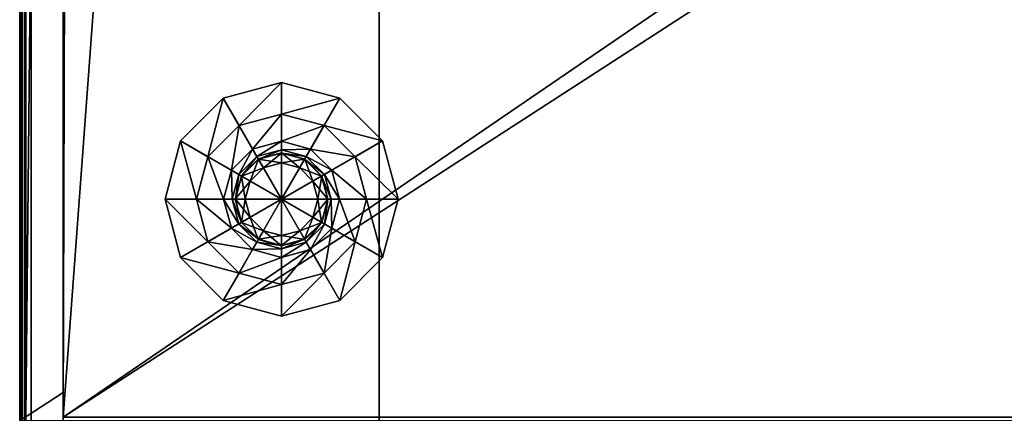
# Model space of a CAD drawing. Header units: centimetres. Extents: x -30.2 to 45.3, y -8.4 to 52.9.
# Tile 242 of 256: x -30.2 to -17.4, y 2.1 to 7.1. Entities that reach past the tile are written whole.
import ezdxf

# ---------------------------------------------------------------- set-up
doc = ezdxf.new("R2010")
doc.units = ezdxf.units.CM
doc.layers.add('RF471304_Body', color=7, linetype='Continuous', true_color=0x1bb158)

msp = doc.modelspace()

# ---------------------------------------------------------------- meshes
at = {"layer": 'RF471304_Body', "color": 213, "true_color": 0xc458e1}
mesh = msp.add_polyface(dxfattribs=at)
corners = [(-22.011, 48.797, 197.682), (-22.011, 48.346, 32.39), (37.276, 48.346, 32.39), (37.276, 48.797, 197.682), (41.365, 49.966, 24.197), (-26.138, 49.966, 24.197), (41.334, 51.851, 24.229), (41.354, 51.837, 24.224), (40.666, 49.966, 7.544), (-26.047, 49.966, 7.544), (-29.599, 2.002, -0.249), (40.754, 49.966, -0.249), (44.664, 49.966, -0.249), (44.812, 2.002, -0.249), (44.746, 49.949, -0.249), (44.796, 49.9, -0.249), (-26.042, 49.966, -0.249), (40.773, -2.863, 32.428), (40.773, 48.346, 32.39), (-25.508, 48.346, 32.39), (-7.966, -2.863, 197.682), (40.773, 48.797, 197.682), (40.773, -2.863, 197.682), (44.703, 49.9, 7.544), (44.796, 49.9, 24.197), (44.812, 49.817, 24.197), (44.812, 49.817, 7.544), (44.654, 49.949, 7.544), (44.746, 49.949, 24.197), (44.571, 49.966, 7.544), (44.664, 49.966, 24.197), (45.165, 51.753, 24.233), (41.365, 51.838, 24.225), (45.19, 1.958, 209.273), (45.19, 49.93, 209.273), (41.197, 49.93, 209.273), (45.19, 51.693, 209.273), (41.352, 51.736, 209.273), (41.3, 51.726, 209.273), (41.268, 51.695, 209.273), (41.256, 51.644, 209.273), (41.167, 51.737, 209.273), (-26.034, 51.644, 209.273), (41.218, 51.727, 209.273), (41.248, 51.696, 209.273), (-26.034, 49.93, 209.273), (-7.966, 1.958, 209.273)]
mesh.append_faces([[corners[k] for k in face] for face in [(33, 34, 35), (44, 40, 39)]], dxfattribs={"color": 213})
mesh.append_faces([[corners[k] for k in face] for face in [(4, 6, 7), (32, 4, 7)]], dxfattribs={"vtx0": -1, "color": 213})
mesh.append_faces([[corners[k] for k in face] for face in [(41, 42, 35)]], dxfattribs={"vtx0": -1, "vtx1": -1, "vtx2": -1, "color": 213})
mesh.append_faces([[corners[k] for k in face] for face in [(10, 11, 12), (13, 12, 14), (13, 14, 15), (17, 2, 1), (17, 1, 19), (20, 0, 3), (20, 3, 21), (36, 38, 39), (36, 39, 40)]], dxfattribs={"vtx0": -1, "vtx2": -1, "color": 213})
mesh.append_faces([[corners[k] for k in face] for face in [(35, 34, 40), (40, 44, 35)]], dxfattribs={"vtx1": -1, "color": 213})
mesh.append_faces([[corners[k] for k in face] for face in [(4, 5, 6), (13, 10, 12), (32, 31, 4), (34, 36, 40), (43, 41, 35), (44, 43, 35)]], dxfattribs={"vtx1": -1, "vtx2": -1, "color": 213})
mesh.append_faces([[corners[k] for k in face] for face in [(0, 1, 2), (2, 3, 0), (4, 8, 9), (8, 11, 16), (17, 18, 2), (22, 21, 18), (23, 24, 25), (25, 26, 23), (15, 23, 26), (27, 28, 24), (24, 23, 27), (29, 30, 28), (28, 27, 29), (14, 27, 23), (23, 15, 14), (12, 29, 27), (27, 14, 12), (18, 21, 3), (3, 2, 18), (31, 30, 4), (4, 30, 29), (29, 8, 4), (29, 12, 11), (11, 8, 29), (36, 37, 38), (35, 45, 46), (46, 33, 35), (43, 44, 39)]], dxfattribs={"vtx2": -1, "color": 213})
mesh = msp.add_polyface(dxfattribs=at)
corners = [(-29.599, -2.537, 7.544), (-29.599, 2.002, 7.544), (44.812, 2.002, 7.544), (-29.599, 2.322, 24.197), (-29.599, 49.817, 24.197), (-29.599, 49.817, 7.544), (-29.582, 49.9, -0.249), (-29.533, 49.949, -0.249), (-29.45, 49.966, -0.249), (-29.599, 49.817, -0.249), (-29.599, 2.002, -0.249), (-26.042, 49.966, -0.249), (40.754, 49.966, -0.249), (-7.966, 1.958, 209.273), (-26.034, 49.93, 209.273), (-30.012, 49.93, 209.273), (-30.012, 1.958, 209.273), (-30.16, 1.958, 201.18), (-30.16, 49.93, 201.18), (-30.16, 49.93, 24.328), (-30.16, 1.958, 24.328), (-30.082, 2.008, 24.23), (-29.599, -2.537, 24.197), (-25.508, -2.863, 32.428), (-25.508, 48.346, 32.39), (-25.508, 48.797, 197.682), (-25.508, -2.863, 197.682), (-7.966, -2.863, 197.682), (-22.011, 48.797, 197.682), (-29.533, 49.949, 7.544), (-29.533, 49.949, 24.197), (-29.45, 49.966, 24.197), (-30.094, 49.93, 209.256), (-30.094, 1.958, 209.256), (-29.582, 49.9, 7.544), (-29.582, 49.9, 24.197), (-30.144, 49.93, 209.207), (-30.144, 1.958, 209.207), (-30.16, 49.93, 209.124), (-30.16, 1.958, 209.124), (-22.011, 48.346, 32.39), (-30.069, 49.912, 24.229), (-30.12, 49.922, 24.243), (-30.126, 1.98, 24.243), (-30.152, 1.964, 24.276), (-30.121, -2.702, 24.243), (-30.072, -2.686, 24.229), (-30.15, 49.928, 24.276)]
mesh.append_faces([[corners[k] for k in face] for face in [(26, 25, 27)]], dxfattribs={"color": 213})
mesh.append_faces([[corners[k] for k in face] for face in [(10, 8, 11), (10, 11, 12)]], dxfattribs={"vtx0": -1, "vtx2": -1, "color": 213})
mesh.append_faces([[corners[k] for k in face] for face in [(9, 6, 8), (10, 9, 8)]], dxfattribs={"vtx1": -1, "vtx2": -1, "color": 213})
mesh.append_faces([[corners[k] for k in face] for face in [(0, 1, 2), (3, 4, 5), (5, 1, 3), (6, 7, 8), (13, 14, 15), (15, 16, 13), (17, 18, 19), (19, 20, 17), (21, 3, 22), (22, 3, 1), (5, 9, 10), (10, 1, 5), (2, 1, 10), (23, 24, 25), (25, 26, 23), (27, 25, 28), (29, 30, 31), (15, 32, 33), (33, 16, 15), (34, 35, 30), (30, 29, 34), (5, 4, 35), (35, 34, 5), (32, 36, 37), (37, 33, 32), (36, 38, 39), (39, 37, 36), (6, 34, 29), (29, 7, 6), (9, 5, 34), (34, 6, 9), (25, 24, 40), (40, 28, 25), (17, 39, 38), (38, 18, 17), (4, 3, 21), (21, 41, 4), (42, 41, 21), (21, 43, 42), (44, 43, 45), (43, 21, 46), (47, 42, 43), (43, 44, 47), (19, 47, 44), (44, 20, 19)]], dxfattribs={"vtx2": -1, "color": 213})
mesh = msp.add_polyface(dxfattribs=at)
corners = [(44.812, 2.002, 7.544), (44.812, -2.194, 7.544), (-29.599, -2.537, 7.544), (-7.966, -2.714, 209.273), (45.19, -2.714, 209.273), (45.19, 1.958, 209.273), (-7.966, 1.958, 209.273), (45.262, 2.011, 24.23), (45.272, -2.649, 24.231), (44.812, -2.194, 24.197), (44.812, 2.322, 24.197), (-29.599, -2.537, 24.197), (45.144, -2.782, 24.231), (-29.599, 2.002, -0.249), (44.812, 2.002, -0.249), (44.812, 49.817, -0.249), (45.19, -2.863, 209.124), (-7.966, -2.863, 209.124), (-7.966, -2.863, 201.18), (45.19, -2.863, 201.18), (-25.508, -2.863, 32.428), (-30.012, -2.863, 24.328), (45.19, -2.863, 24.328), (40.773, -2.863, 32.428), (-7.966, -2.863, 197.682), (40.773, -2.863, 197.682), (-25.508, 48.346, 32.39), (40.773, 48.797, 197.682), (40.773, 48.346, 32.39), (45.272, -2.714, 209.256), (45.272, 1.958, 209.256), (45.19, -2.846, 209.207), (45.272, -2.846, 209.124), (45.19, -2.797, 209.256), (45.272, -2.832, 209.197), (45.272, -2.788, 209.242), (45.272, -2.846, 201.18), (-7.966, -2.797, 209.256), (-7.966, -2.846, 209.207), (45.262, -2.726, 24.231), (45.219, -2.771, 24.231), (45.159, -2.809, 24.263), (-29.963, -2.825, 24.262), (45.266, -2.838, 24.276), (45.272, -2.846, 24.328), (45.174, -2.836, 24.296), (-29.987, -2.844, 24.295), (45.248, -2.813, 24.244)]
mesh.append_faces([[corners[k] for k in face] for face in [(9, 8, 39), (9, 39, 40), (9, 40, 12)]], dxfattribs={"color": 213})
mesh.append_faces([[corners[k] for k in face] for face in [(24, 27, 25)]], dxfattribs={"vtx0": -1, "color": 213})
mesh.append_faces([[corners[k] for k in face] for face in [(20, 23, 26)]], dxfattribs={"vtx1": -1, "color": 213})
mesh.append_faces([[corners[k] for k in face] for face in [(0, 1, 2), (3, 4, 5), (5, 6, 3), (7, 8, 9), (9, 10, 7), (11, 9, 12), (10, 9, 1), (1, 0, 10), (2, 1, 9), (13, 14, 0), (0, 14, 15), (16, 17, 18), (18, 19, 16), (20, 21, 22), (22, 23, 20), (18, 24, 25), (25, 19, 18), (19, 25, 23), (23, 22, 19), (28, 23, 25), (29, 30, 5), (5, 4, 29), (31, 16, 32), (33, 31, 34), (34, 35, 33), (4, 33, 35), (36, 19, 22), (32, 16, 19), (33, 4, 3), (3, 37, 33), (31, 33, 37), (37, 38, 31), (16, 31, 38), (38, 17, 16), (12, 41, 42), (43, 44, 22), (22, 45, 43), (41, 45, 46), (45, 22, 21), (47, 43, 45), (45, 41, 47), (40, 47, 41), (41, 12, 40), (47, 40, 39)]], dxfattribs={"vtx2": -1, "color": 213})
at = {"layer": 'RF471304_Body', "color": 24, "true_color": 0xb01a1a}
mesh = msp.add_polyface(dxfattribs=at)
corners = [(-26.772, 6.323, -1.302), (-27.526, 6.121, -1.302), (-27.526, 6.121, -0.953), (-26.772, 4.816, -1.302), (-26.772, 4.816, -1.302), (-28.078, 5.569, -1.302), (-28.078, 5.569, -0.953), (-27.726, 5.366, -0.953), (-27.323, 5.769, -0.953), (-27.422, 5.191, -0.602), (-27.148, 5.465, -0.602), (-27.327, 5.136, -0.602), (-27.093, 5.37, -0.602), (-27.327, 5.136, -0.052), (-27.093, 5.37, -0.052), (-27.29, 5.114, -0.052), (-27.073, 5.335, 0.557), (-27.292, 5.116, 0.557), (-27.292, 5.116, 10.755), (-28.28, 4.816, -1.302), (-28.28, 4.816, -0.953), (-27.873, 4.816, -0.953), (-27.523, 4.816, -0.602), (-27.413, 4.816, -0.602), (-27.413, 4.816, -0.052), (-27.37, 4.816, -0.052), (-27.242, 4.816, 0.173), (-27.179, 5.05, 0.173), (-27.242, 4.816, 0.428), (-27.179, 5.05, 0.428), (-27.373, 4.816, 0.557), (-27.373, 4.816, 10.755)]
mesh.append_faces([[corners[k] for k in face] for face in [(0, 1, 2), (3, 4, 5), (5, 1, 3), (1, 5, 6), (6, 2, 1), (2, 6, 7), (7, 8, 2), (8, 7, 9), (9, 10, 8), (10, 9, 11), (12, 11, 13), (14, 13, 15), (16, 17, 18), (19, 5, 4), (5, 19, 20), (20, 6, 5), (6, 20, 21), (21, 7, 6), (7, 21, 22), (22, 9, 7), (9, 22, 23), (23, 11, 9), (11, 23, 24), (24, 13, 11), (13, 24, 25), (25, 15, 13), (15, 25, 26), (26, 27, 15), (27, 26, 28), (29, 28, 30), (30, 17, 29), (17, 30, 31), (31, 18, 17)]], dxfattribs={"vtx2": -1, "color": 24})
mesh = msp.add_polyface(dxfattribs=at)
corners = [(-26.772, 4.816, -1.302), (-26.772, 4.816, -1.302), (-26.772, 6.323, -1.302), (-26.772, 4.816, -1.302), (-27.526, 6.121, -1.302), (-27.526, 6.121, -0.953), (-26.772, 6.323, -0.953), (-27.323, 5.769, -0.953), (-26.772, 5.916, -0.953), (-27.148, 5.465, -0.602), (-26.772, 5.566, -0.602), (-27.093, 5.37, -0.602), (-26.772, 5.456, -0.602), (-27.093, 5.37, -0.052), (-26.772, 5.456, -0.052), (-27.071, 5.333, -0.052), (-26.772, 5.413, -0.052), (-27.007, 5.222, 0.173), (-26.772, 5.285, 0.173), (-27.007, 5.222, 0.428), (-26.772, 5.285, 0.428), (-27.073, 5.335, 0.557), (-26.772, 5.416, 0.557), (-27.073, 5.335, 10.755), (-26.772, 5.416, 10.755), (-27.327, 5.136, -0.602), (-27.327, 5.136, -0.052), (-27.29, 5.114, -0.052), (-27.179, 5.05, 0.173), (-27.179, 5.05, 0.428), (-27.292, 5.116, 0.557), (-27.292, 5.116, 10.755), (-27.242, 4.816, 0.428)]
mesh.append_faces([[corners[k] for k in face] for face in [(0, 1, 2), (1, 3, 4), (4, 2, 1), (5, 6, 2), (6, 5, 7), (7, 8, 6), (8, 7, 9), (9, 10, 8), (10, 9, 11), (11, 12, 10), (12, 11, 13), (13, 14, 12), (14, 13, 15), (15, 16, 14), (16, 15, 17), (17, 18, 16), (18, 17, 19), (19, 20, 18), (20, 19, 21), (21, 22, 20), (22, 21, 23), (23, 24, 22), (25, 11, 9), (26, 13, 11), (27, 15, 13), (15, 27, 28), (28, 17, 15), (17, 28, 29), (29, 19, 17), (19, 29, 30), (30, 21, 19), (31, 23, 21), (32, 29, 28)]], dxfattribs={"vtx2": -1, "color": 24})
mesh = msp.add_polyface(dxfattribs=at)
corners = [(-25.265, 4.816, -1.302), (-25.467, 5.569, -1.302), (-25.467, 5.569, -0.953), (-26.772, 4.816, -1.302), (-26.772, 4.816, -1.302), (-26.019, 6.121, -1.302), (-26.019, 6.121, -0.953), (-26.222, 5.769, -0.953), (-25.819, 5.366, -0.953), (-26.397, 5.465, -0.602), (-26.123, 5.191, -0.602), (-26.452, 5.37, -0.602), (-26.218, 5.136, -0.602), (-26.452, 5.37, -0.052), (-26.218, 5.136, -0.052), (-26.474, 5.333, -0.052), (-26.253, 5.116, 0.557), (-26.472, 5.335, 0.557), (-26.472, 5.335, 10.755), (-26.772, 6.323, -1.302), (-26.772, 6.323, -0.953), (-26.772, 5.916, -0.953), (-26.772, 5.566, -0.602), (-26.772, 5.456, -0.602), (-26.772, 5.456, -0.052), (-26.772, 5.413, -0.052), (-26.772, 5.285, 0.173), (-26.538, 5.222, 0.173), (-26.772, 5.285, 0.428), (-26.538, 5.222, 0.428), (-26.772, 5.416, 0.557), (-26.772, 5.416, 10.755)]
mesh.append_faces([[corners[k] for k in face] for face in [(0, 1, 2), (3, 4, 5), (5, 1, 3), (1, 5, 6), (6, 2, 1), (2, 6, 7), (7, 8, 2), (8, 7, 9), (9, 10, 8), (10, 9, 11), (12, 11, 13), (14, 13, 15), (16, 17, 18), (19, 5, 4), (5, 19, 20), (20, 6, 5), (6, 20, 21), (21, 7, 6), (7, 21, 22), (22, 9, 7), (9, 22, 23), (23, 11, 9), (11, 23, 24), (24, 13, 11), (13, 24, 25), (25, 15, 13), (15, 25, 26), (26, 27, 15), (27, 26, 28), (29, 28, 30), (30, 17, 29), (17, 30, 31), (31, 18, 17)]], dxfattribs={"vtx2": -1, "color": 24})
mesh = msp.add_polyface(dxfattribs=at)
corners = [(-26.772, 4.816, -1.302), (-26.772, 4.816, -1.302), (-25.467, 5.569, -1.302), (-25.265, 4.816, -1.302), (-25.467, 5.569, -0.953), (-25.265, 4.816, -0.953), (-25.819, 5.366, -0.953), (-25.672, 4.816, -0.953), (-26.123, 5.191, -0.602), (-26.022, 4.816, -0.602), (-26.218, 5.136, -0.602), (-26.132, 4.816, -0.602), (-26.218, 5.136, -0.052), (-26.132, 4.816, -0.052), (-26.255, 5.114, -0.052), (-26.175, 4.816, -0.052), (-26.366, 5.05, 0.173), (-26.303, 4.816, 0.173), (-26.366, 5.05, 0.428), (-26.303, 4.816, 0.428), (-26.253, 5.116, 0.557), (-26.172, 4.816, 0.557), (-26.253, 5.116, 10.755), (-26.172, 4.816, 10.755), (-26.452, 5.37, -0.602), (-26.452, 5.37, -0.052), (-26.474, 5.333, -0.052), (-26.538, 5.222, 0.173), (-26.538, 5.222, 0.428), (-26.472, 5.335, 0.557), (-26.472, 5.335, 10.755), (-26.772, 5.285, 0.428), (-26.772, 4.816, -1.302)]
mesh.append_faces([[corners[k] for k in face] for face in [(0, 1, 2), (2, 3, 0), (4, 5, 3), (5, 4, 6), (6, 7, 5), (7, 6, 8), (8, 9, 7), (9, 8, 10), (10, 11, 9), (11, 10, 12), (12, 13, 11), (13, 12, 14), (14, 15, 13), (15, 14, 16), (16, 17, 15), (17, 16, 18), (18, 19, 17), (19, 18, 20), (20, 21, 19), (21, 20, 22), (22, 23, 21), (24, 10, 8), (25, 12, 10), (26, 14, 12), (14, 26, 27), (27, 16, 14), (16, 27, 28), (28, 18, 16), (18, 28, 29), (29, 20, 18), (30, 22, 20), (31, 28, 27), (32, 0, 3)]], dxfattribs={"vtx2": -1, "color": 24})
mesh = msp.add_polyface(dxfattribs=at)
corners = [(-28.28, 4.816, -1.302), (-28.078, 4.062, -1.302), (-28.078, 4.062, -0.953), (-26.772, 4.816, -1.302), (-26.772, 4.816, -1.302), (-27.526, 3.51, -1.302), (-27.526, 3.51, -0.953), (-27.323, 3.863, -0.953), (-27.726, 4.265, -0.953), (-27.148, 4.166, -0.602), (-27.422, 4.441, -0.602), (-27.093, 4.261, -0.602), (-27.327, 4.495, -0.602), (-27.093, 4.261, -0.052), (-27.327, 4.495, -0.052), (-27.071, 4.299, -0.052), (-27.292, 4.516, 0.557), (-27.073, 4.296, 0.557), (-27.073, 4.296, 10.755), (-26.772, 3.308, -1.302), (-26.772, 3.308, -0.953), (-26.772, 3.715, -0.953), (-26.772, 4.065, -0.602), (-26.772, 4.175, -0.602), (-26.772, 4.175, -0.052), (-26.772, 4.219, -0.052), (-26.772, 4.346, 0.173), (-27.007, 4.409, 0.173), (-26.772, 4.346, 0.428), (-27.007, 4.409, 0.428), (-26.772, 4.215, 0.557), (-26.772, 4.215, 10.755)]
mesh.append_faces([[corners[k] for k in face] for face in [(0, 1, 2), (3, 4, 5), (5, 1, 3), (1, 5, 6), (6, 2, 1), (2, 6, 7), (7, 8, 2), (8, 7, 9), (9, 10, 8), (10, 9, 11), (12, 11, 13), (14, 13, 15), (16, 17, 18), (19, 5, 4), (5, 19, 20), (20, 6, 5), (6, 20, 21), (21, 7, 6), (7, 21, 22), (22, 9, 7), (9, 22, 23), (23, 11, 9), (11, 23, 24), (24, 13, 11), (13, 24, 25), (25, 15, 13), (15, 25, 26), (26, 27, 15), (27, 26, 28), (29, 28, 30), (30, 17, 29), (17, 30, 31), (31, 18, 17)]], dxfattribs={"vtx2": -1, "color": 24})
mesh = msp.add_polyface(dxfattribs=at)
corners = [(-26.772, 4.816, -1.302), (-26.772, 4.816, -1.302), (-28.28, 4.816, -1.302), (-26.772, 4.816, -1.302), (-28.078, 4.062, -1.302), (-28.078, 4.062, -0.953), (-28.28, 4.816, -0.953), (-27.726, 4.265, -0.953), (-27.873, 4.816, -0.953), (-27.422, 4.441, -0.602), (-27.523, 4.816, -0.602), (-27.327, 4.495, -0.602), (-27.413, 4.816, -0.602), (-27.327, 4.495, -0.052), (-27.413, 4.816, -0.052), (-27.29, 4.517, -0.052), (-27.37, 4.816, -0.052), (-27.179, 4.581, 0.173), (-27.242, 4.816, 0.173), (-27.179, 4.581, 0.428), (-27.242, 4.816, 0.428), (-27.292, 4.516, 0.557), (-27.373, 4.816, 0.557), (-27.292, 4.516, 10.755), (-27.373, 4.816, 10.755), (-27.093, 4.261, -0.602), (-27.093, 4.261, -0.052), (-27.071, 4.299, -0.052), (-27.007, 4.409, 0.173), (-27.007, 4.409, 0.428), (-27.073, 4.296, 0.557), (-27.073, 4.296, 10.755), (-26.772, 4.346, 0.428)]
mesh.append_faces([[corners[k] for k in face] for face in [(0, 1, 2), (1, 3, 4), (4, 2, 1), (5, 6, 2), (6, 5, 7), (7, 8, 6), (8, 7, 9), (9, 10, 8), (10, 9, 11), (11, 12, 10), (12, 11, 13), (13, 14, 12), (14, 13, 15), (15, 16, 14), (16, 15, 17), (17, 18, 16), (18, 17, 19), (19, 20, 18), (20, 19, 21), (21, 22, 20), (22, 21, 23), (23, 24, 22), (25, 11, 9), (26, 13, 11), (27, 15, 13), (15, 27, 28), (28, 17, 15), (17, 28, 29), (29, 19, 17), (19, 29, 30), (30, 21, 19), (31, 23, 21), (32, 29, 28)]], dxfattribs={"vtx2": -1, "color": 24})
mesh = msp.add_polyface(dxfattribs=at)
corners = [(-26.772, 4.816, -1.302), (-26.772, 4.816, -1.302), (-26.772, 3.308, -1.302), (-26.772, 4.816, -1.302), (-26.019, 3.51, -1.302), (-26.019, 3.51, -0.953), (-26.772, 3.308, -0.953), (-26.222, 3.863, -0.953), (-26.772, 3.715, -0.953), (-26.397, 4.166, -0.602), (-26.772, 4.065, -0.602), (-26.452, 4.261, -0.602), (-26.772, 4.175, -0.602), (-26.452, 4.261, -0.052), (-26.772, 4.175, -0.052), (-26.474, 4.299, -0.052), (-26.772, 4.219, -0.052), (-26.538, 4.409, 0.173), (-26.772, 4.346, 0.173), (-26.538, 4.409, 0.428), (-26.772, 4.346, 0.428), (-26.472, 4.296, 0.557), (-26.772, 4.215, 0.557), (-26.472, 4.296, 10.755), (-26.772, 4.215, 10.755), (-26.218, 4.495, -0.602), (-26.218, 4.495, -0.052), (-26.255, 4.517, -0.052), (-26.366, 4.581, 0.173), (-26.366, 4.581, 0.428), (-26.253, 4.516, 0.557), (-26.253, 4.516, 10.755), (-26.303, 4.816, 0.428)]
mesh.append_faces([[corners[k] for k in face] for face in [(0, 1, 2), (1, 3, 4), (4, 2, 1), (5, 6, 2), (6, 5, 7), (7, 8, 6), (8, 7, 9), (9, 10, 8), (10, 9, 11), (11, 12, 10), (12, 11, 13), (13, 14, 12), (14, 13, 15), (15, 16, 14), (16, 15, 17), (17, 18, 16), (18, 17, 19), (19, 20, 18), (20, 19, 21), (21, 22, 20), (22, 21, 23), (23, 24, 22), (25, 11, 9), (26, 13, 11), (27, 15, 13), (15, 27, 28), (28, 17, 15), (17, 28, 29), (29, 19, 17), (19, 29, 30), (30, 21, 19), (31, 23, 21), (32, 29, 28)]], dxfattribs={"vtx2": -1, "color": 24})
mesh = msp.add_polyface(dxfattribs=at)
corners = [(-26.772, 3.308, -1.302), (-26.019, 3.51, -1.302), (-26.019, 3.51, -0.953), (-26.772, 4.816, -1.302), (-26.772, 4.816, -1.302), (-25.467, 4.062, -1.302), (-25.467, 4.062, -0.953), (-25.819, 4.265, -0.953), (-26.222, 3.863, -0.953), (-26.123, 4.441, -0.602), (-26.397, 4.166, -0.602), (-26.218, 4.495, -0.602), (-26.452, 4.261, -0.602), (-26.218, 4.495, -0.052), (-26.452, 4.261, -0.052), (-26.255, 4.517, -0.052), (-26.472, 4.296, 0.557), (-26.253, 4.516, 0.557), (-26.253, 4.516, 10.755), (-25.265, 4.816, -1.302), (-25.265, 4.816, -0.953), (-25.672, 4.816, -0.953), (-26.022, 4.816, -0.602), (-26.132, 4.816, -0.602), (-26.132, 4.816, -0.052), (-26.175, 4.816, -0.052), (-26.303, 4.816, 0.173), (-26.366, 4.581, 0.173), (-26.303, 4.816, 0.428), (-26.366, 4.581, 0.428), (-26.172, 4.816, 0.557), (-26.172, 4.816, 10.755)]
mesh.append_faces([[corners[k] for k in face] for face in [(0, 1, 2), (3, 4, 5), (5, 1, 3), (1, 5, 6), (6, 2, 1), (2, 6, 7), (7, 8, 2), (8, 7, 9), (9, 10, 8), (10, 9, 11), (12, 11, 13), (14, 13, 15), (16, 17, 18), (19, 5, 4), (5, 19, 20), (20, 6, 5), (6, 20, 21), (21, 7, 6), (7, 21, 22), (22, 9, 7), (9, 22, 23), (23, 11, 9), (11, 23, 24), (24, 13, 11), (13, 24, 25), (25, 15, 13), (15, 25, 26), (26, 27, 15), (27, 26, 28), (29, 28, 30), (30, 17, 29), (17, 30, 31), (31, 18, 17)]], dxfattribs={"vtx2": -1, "color": 24})

doc.saveas('drawing.dxf')
